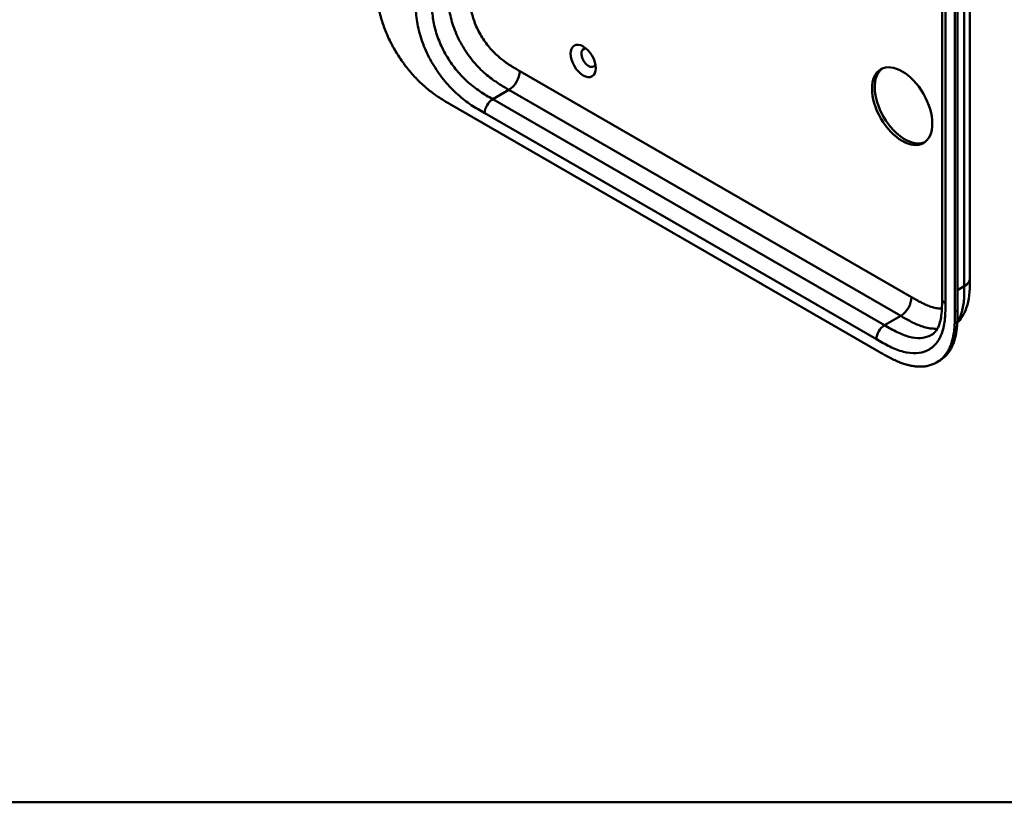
# Model space of a CAD drawing. Header units: millimetres. Extents: x 20 to 833, y 20 to 574.
# Tile 1 of 20: x 123 to 226, y 20 to 102. Entities that reach past the tile are written whole.
import ezdxf

# ---------------------------------------------------------------- set-up
doc = ezdxf.new("R2010")
doc.units = ezdxf.units.MM
doc.header["$LTSCALE"] = 2
for name, color, linetype, lineweight in [('Sichtbare Kanten(DIN)', 7, 'Continuous', 50), ('Sichtbare tangentiale Kanten(DIN)', 7, 'Continuous', 50), ('Skizziergeometrie(DIN)', 7, 'Continuous', 50)]:
    doc.layers.add(name, color=color, linetype=linetype, lineweight=lineweight)

# ---------------------------------------------------------------- blocks, each defined once
blk = doc.blocks.new('Ränder Standardrahmen')
at = {"layer": 'Skizziergeometrie(DIN)', "flags": 128}
blk.add_lwpolyline([(10, 10), (10, 287), (410, 287), (410, 10), (10, 10)], dxfattribs=at)

msp = doc.modelspace()

# ---------------------------------------------------------------- linework, layer by layer
at = {"layer": 'Sichtbare Kanten(DIN)'}
for p, q in [((219.558, 72.725), (219.558, 134.593)), ((221.174, 134.016), (221.174, 71.495)), ((220.9, 71.337), (220.9, 133.858)), ((168.019, 93.119), (212.969, 67.168)), ((222.475, 74.847), (222.475, 74.847)), ((219.558, 72.725), (219.558, 72.725)), ((218.99, 66.049), (219.265, 66.207))]:
    msp.add_line(p, q, dxfattribs=at)
for centre, major_axis in [((182.009, 97.617), (-0.93, 1.611)), ((215.384, 92.881), (-2.23, 3.862))]:
    msp.add_ellipse(centre, major_axis=major_axis, ratio=0.5773503, dxfattribs=at)
for centre, major_axis, start_param, end_param in [((182.574, 97.943), (-0.53, 0.918), 5.8272815, 9.8806818), ((215.667, 93.044), (-2.23, 3.862), 0.0634602, 3.0781324)]:
    msp.add_ellipse(centre, major_axis=major_axis, ratio=0.5773503, start_param=start_param, end_param=end_param, dxfattribs=at)
for points, knots in [([(222.475, 136.715), (222.475, 125.829), (222.475, 114.942), (222.475, 94.32), (222.475, 84.583), (222.475, 74.847)], [0, 0, 0, 0, 10, 10, 18.9431405, 18.9431405, 18.9431405, 18.9431405]), ([(160.371, 106.283), (160.371, 106.102), (160.371, 105.737), (160.381, 105.269), (160.403, 104.791), (160.432, 104.399), (160.487, 103.897), (160.548, 103.486), (160.646, 102.961), (160.744, 102.532), (160.891, 101.989), (161.029, 101.548), (161.227, 100.993), (161.405, 100.547), (161.651, 99.99), (161.867, 99.546), (162.159, 98.997), (162.41, 98.564), (162.742, 98.034), (163.022, 97.62), (163.387, 97.118), (163.691, 96.731), (164.083, 96.267), (164.405, 95.913), (164.815, 95.493), (165.149, 95.176), (165.57, 94.803), (165.909, 94.525), (166.335, 94.2), (166.675, 93.959), (167.099, 93.677), (167.52, 93.413), (167.853, 93.216), (168.019, 93.119)], [0.02325842, 0.02325842, 0.02325842, 0.02325842, 0.06395557, 0.10465272, 0.12500129, 0.16569844, 0.18604701, 0.22674416, 0.24709273, 0.28778988, 0.30813845, 0.3488356, 0.36918417, 0.40988132, 0.43022989, 0.47092704, 0.49127561, 0.53197276, 0.55232133, 0.59301848, 0.61336705, 0.6540642, 0.67441277, 0.71510992, 0.73545849, 0.77615564, 0.79650421, 0.83720136, 0.85754993, 0.89824708, 0.91859565, 0.9592928, 0.99998994, 0.99998994, 0.99998994, 0.99998994]), ([(222.475, 74.847), (222.475, 73.944), (222.461, 72.968), (222.077, 71.619), (221.887, 71.182), (221.491, 70.579), (221.329, 70.379), (221.15, 70.196)], [0, 0, 0, 0, 0.8314943, 0.8314943, 1.2497137, 1.2497137, 1.4776959, 1.4776959, 1.4776959, 1.4776959]), ([(218.442, 68.931), (218.631, 69.04), (218.802, 69.192), (219.083, 69.589), (219.199, 69.82), (219.427, 70.506), (219.508, 71.028), (219.557, 71.957), (219.558, 72.337), (219.558, 72.725)], [0, 0, 0, 0, 0.4542191, 0.4542191, 0.8342826, 0.8342826, 1.3971655, 1.3971655, 1.7532148, 1.7532148, 1.7532148, 1.7532148]), ([(212.969, 67.168), (213.138, 67.07), (213.435, 66.899), (213.778, 66.709), (214.036, 66.571), (214.209, 66.483), (214.424, 66.376), (214.597, 66.294), (214.813, 66.196), (214.986, 66.123), (215.244, 66.019), (215.502, 65.926), (215.843, 65.82), (216.097, 65.754), (216.348, 65.701), (216.514, 65.672), (216.76, 65.637), (217.003, 65.616), (217.36, 65.608), (217.668, 65.627), (218.04, 65.684), (218.326, 65.757), (218.668, 65.881), (218.927, 66.007), (219.233, 66.197), (219.461, 66.376), (219.726, 66.631), (219.919, 66.861), (220.115, 67.147), (220.234, 67.353), (220.342, 67.569), (220.409, 67.719), (220.486, 67.913), (220.543, 68.074), (220.607, 68.28), (220.653, 68.45), (220.714, 68.711), (220.766, 68.979), (220.819, 69.349), (220.848, 69.632), (220.869, 69.92), (220.88, 70.114), (220.889, 70.358), (220.894, 70.553), (220.898, 70.798), (220.9, 71.043), (220.9, 71.239), (220.9, 71.337)], [0.00000945, 0.00000945, 0.00000945, 0.00000945, 0.04167564, 0.07292528, 0.08334182, 0.10417491, 0.11459146, 0.13542455, 0.1458411, 0.16667419, 0.17709074, 0.20834038, 0.22917347, 0.26042311, 0.27083965, 0.29167275, 0.30208929, 0.33333893, 0.35417202, 0.39583821, 0.4166713, 0.45833749, 0.47917058, 0.52083676, 0.54166985, 0.58333604, 0.60416913, 0.64583532, 0.66666841, 0.69791805, 0.70833459, 0.72916769, 0.73958423, 0.76041733, 0.77083387, 0.79166696, 0.80208351, 0.83333315, 0.85416624, 0.88541588, 0.89583243, 0.91666552, 0.92708206, 0.94791516, 0.9583317, 0.9791648, 0.99999789, 0.99999789, 0.99999789, 0.99999789]), ([(221.174, 71.495), (221.174, 71.397), (221.174, 71.202), (221.172, 70.957), (221.169, 70.712), (221.164, 70.516), (221.154, 70.272), (221.144, 70.079), (221.122, 69.791), (221.093, 69.507), (221.04, 69.138), (220.989, 68.869), (220.927, 68.608), (220.881, 68.439), (220.817, 68.232), (220.76, 68.072), (220.683, 67.878), (220.616, 67.728), (220.508, 67.511), (220.39, 67.305), (220.194, 67.019), (220, 66.79), (219.736, 66.534), (219.508, 66.356), (219.326, 66.243), (219.265, 66.207)], [-0.99999789, -0.99999789, -0.99999789, -0.99999789, -0.9791648, -0.9583317, -0.94791516, -0.92708206, -0.91666552, -0.89583243, -0.88541588, -0.85416624, -0.83333315, -0.80208351, -0.79166696, -0.77083387, -0.76041733, -0.73958423, -0.72916769, -0.70833459, -0.69791805, -0.66666841, -0.64583532, -0.60416913, -0.58333604, -0.54166985, -0.5212127, -0.5212127, -0.5212127, -0.5212127])]:
    msp.add_open_spline(points, degree=3, knots=knots, dxfattribs=at)
at = {"layer": 'Sichtbare tangentiale Kanten(DIN)'}
for p, q in [((219.91, 134.103), (219.91, 72.235)), ((175.373, 96.549), (216.363, 72.883)), ((174.241, 94.589), (172.544, 93.609)), ((174.241, 94.589), (215.232, 70.923)), ((172.544, 93.609), (213.535, 69.944)), ((212.686, 68.474), (171.696, 92.14)), ((221.174, 73.618), (221.89, 74.031)), ((220.9, 71.337), (221.174, 71.495)), ((215.232, 70.923), (213.535, 69.944))]:
    msp.add_line(p, q, dxfattribs=at)
for points, degree in [([(221.89, 74.031), (221.89, 104.965), (221.89, 135.899)], 2), ([(175.373, 96.549), (175.373, 95.827), (174.866, 94.95), (174.241, 94.589)], 3), ([(172.544, 93.609), (172.076, 93.339), (171.696, 92.681), (171.696, 92.14)], 3), ([(221.89, 74.031), (222.28, 74.256), (222.475, 74.552), (222.475, 74.847)], 3), ([(216.363, 72.883), (216.363, 72.161), (215.857, 71.284), (215.232, 70.923)], 3), ([(219.558, 72.725), (219.558, 72.547), (219.675, 72.37), (219.91, 72.235)], 3), ([(213.535, 69.944), (213.066, 69.673), (212.686, 69.015), (212.686, 68.474)], 3)]:
    msp.add_open_spline(points, degree=degree, dxfattribs=at)
for points, knots in [([(167.867, 105.221), (167.867, 105.026), (167.867, 104.822), (167.873, 104.391), (167.88, 104.163), (167.909, 103.684), (167.932, 103.433), (168.001, 102.911), (168.048, 102.639), (168.17, 102.077), (168.247, 101.786), (168.431, 101.197), (168.54, 100.899), (168.785, 100.305), (168.923, 100.009), (169.223, 99.43), (169.386, 99.146), (169.73, 98.597), (169.911, 98.332), (170.29, 97.824), (170.486, 97.581), (170.89, 97.121), (171.096, 96.903), (171.514, 96.497), (171.724, 96.308), (172.139, 95.962), (172.344, 95.803), (172.747, 95.511), (172.945, 95.376), (173.332, 95.127), (173.521, 95.011), (173.888, 94.793), (174.065, 94.691), (174.241, 94.589)], [0.0000002, 0.0000002, 0.0000002, 0.0000002, 0.1831963, 0.1831963, 0.378667, 0.378667, 0.5871988, 0.5871988, 0.8091499, 0.8091499, 1.0441196, 1.0441196, 1.2905728, 1.2905728, 1.5455717, 1.5455717, 1.8048476, 1.8048476, 2.0633634, 2.0633634, 2.3162239, 2.3162239, 2.5595182, 2.5595182, 2.7907362, 2.7907362, 3.0087154, 3.0087154, 3.2133189, 3.2133189, 3.4050615, 3.4050615, 3.5848282, 3.5848282, 3.5848282, 3.5848282]), ([(170.129, 105.221), (170.129, 105.144), (170.129, 105.067), (170.129, 104.991), (170.13, 104.943), (170.13, 104.896), (170.13, 104.849), (170.13, 104.826), (170.13, 104.802), (170.131, 104.779), (170.131, 104.731), (170.132, 104.684), (170.132, 104.637), (170.133, 104.612), (170.133, 104.587), (170.134, 104.561), (170.134, 104.536), (170.135, 104.511), (170.135, 104.486), (170.136, 104.435), (170.138, 104.385), (170.14, 104.332), (170.143, 104.229), (170.148, 104.131), (170.154, 104.028), (170.154, 104.025), (170.154, 104.023), (170.155, 104.02), (170.167, 103.811), (170.186, 103.608), (170.213, 103.4), (170.214, 103.397), (170.214, 103.394), (170.215, 103.39), (170.242, 103.18), (170.279, 102.968), (170.326, 102.752), (170.326, 102.75), (170.326, 102.749), (170.327, 102.747), (170.375, 102.527), (170.434, 102.303), (170.504, 102.08), (170.574, 101.855), (170.657, 101.626), (170.75, 101.401), (170.844, 101.174), (170.95, 100.947), (171.064, 100.726), (171.179, 100.505), (171.304, 100.285), (171.437, 100.073), (171.569, 99.862), (171.71, 99.656), (171.858, 99.458), (172.005, 99.261), (172.159, 99.07), (172.317, 98.89), (172.475, 98.71), (172.639, 98.537), (172.805, 98.375), (172.806, 98.375), (172.807, 98.374), (172.808, 98.373), (172.972, 98.213), (173.141, 98.062), (173.31, 97.92), (173.312, 97.919), (173.313, 97.917), (173.315, 97.916), (173.481, 97.777), (173.649, 97.647), (173.819, 97.524), (173.821, 97.522), (173.824, 97.52), (173.827, 97.518), (173.994, 97.397), (174.161, 97.284), (174.335, 97.171), (174.337, 97.17), (174.339, 97.169), (174.342, 97.167), (174.428, 97.112), (174.511, 97.059), (174.596, 97.007), (174.684, 96.953), (174.771, 96.9), (174.858, 96.849), (175.03, 96.746), (175.202, 96.648), (175.373, 96.549)], [0, 0, 0, 0, 0.0706021, 0.0706021, 0.0706021, 0.1137345, 0.1137345, 0.1137345, 0.1353008, 0.1353008, 0.1353008, 0.1784332, 0.1784332, 0.1784332, 0.2012935, 0.2012935, 0.2012935, 0.2241537, 0.2241537, 0.2241537, 0.2698741, 0.2698741, 0.2698741, 0.3591194, 0.3591194, 0.3591194, 0.3613149, 0.3613149, 0.3613149, 0.5416681, 0.5416681, 0.5416681, 0.544386, 0.544386, 0.544386, 0.7261845, 0.7261845, 0.7261845, 0.7275109, 0.7275109, 0.7275109, 0.9125996, 0.9125996, 0.9125996, 1.0994646, 1.0994646, 1.0994646, 1.2874424, 1.2874424, 1.2874424, 1.4758528, 1.4758528, 1.4758528, 1.6636517, 1.6636517, 1.6636517, 1.8511233, 1.8511233, 1.8511233, 2.0385317, 2.0385317, 2.0385317, 2.0396163, 2.0396163, 2.0396163, 2.2247423, 2.2247423, 2.2247423, 2.2263922, 2.2263922, 2.2263922, 2.408543, 2.408543, 2.408543, 2.4113526, 2.4113526, 2.4113526, 2.5914161, 2.5914161, 2.5914161, 2.5935787, 2.5935787, 2.5935787, 2.6828378, 2.6828378, 2.6828378, 2.7746209, 2.7746209, 2.7746209, 2.9561272, 2.9561272, 2.9561272, 2.9561272]), ([(171.696, 92.14), (171.468, 92.271), (171.002, 92.54), (170.288, 92.99), (169.575, 93.502), (168.637, 94.28), (167.512, 95.443), (166.326, 97.098), (165.383, 98.927), (164.863, 100.491), (164.618, 101.706), (164.513, 102.591), (164.473, 103.442), (164.472, 103.98), (164.472, 104.241)], [0, 0, 0, 0, 0.2435028, 0.4870041, 0.7305055, 0.9740068, 1.4610095, 1.9480122, 2.4350149, 2.9220176, 3.1655189, 3.4090202, 3.6525216, 3.8960229, 3.8960229, 3.8960229, 3.8960229]), ([(166.17, 104.241), (166.17, 103.98), (166.17, 103.463), (166.207, 102.688), (166.3, 101.91), (166.512, 100.864), (166.953, 99.539), (167.753, 97.985), (168.767, 96.569), (169.738, 95.563), (170.563, 94.879), (171.204, 94.419), (171.865, 94.002), (172.317, 93.741), (172.544, 93.609)], [0, 0, 0, 0, 0.2435013, 0.4870027, 0.730504, 0.9740054, 1.4610081, 1.9480107, 2.4350134, 2.9220161, 3.1655175, 3.4090188, 3.6525201, 3.8960223, 3.8960223, 3.8960223, 3.8960223]), ([(221.156, 70.326), (221.237, 70.442), (221.31, 70.567), (221.377, 70.698), (221.474, 70.892), (221.557, 71.102), (221.623, 71.322), (221.69, 71.542), (221.74, 71.77), (221.779, 72.006), (221.816, 72.234), (221.841, 72.47), (221.858, 72.714), (221.874, 72.939), (221.882, 73.171), (221.886, 73.404), (221.89, 73.614), (221.89, 73.826), (221.89, 74.031)], [2.3957545, 2.3957545, 2.3957545, 2.3957545, 2.5682979, 2.5682979, 2.5682979, 2.8218991, 2.8218991, 2.8218991, 3.0746122, 3.0746122, 3.0746122, 3.3175525, 3.3175525, 3.3175525, 3.5408138, 3.5408138, 3.5408138, 3.7412926, 3.7412926, 3.7412926, 3.7412926]), ([(219.91, 72.235), (219.91, 71.973), (219.909, 71.436), (219.87, 70.631), (219.764, 69.868), (219.519, 68.935), (218.999, 67.972), (218.056, 67.232), (216.871, 66.946), (215.745, 67.081), (214.807, 67.387), (214.094, 67.699), (213.38, 68.074), (212.914, 68.342), (212.686, 68.474)], [18.388359, 18.388359, 18.388359, 18.388359, 18.6318621, 18.8753634, 19.1188646, 19.3623659, 19.8493685, 20.336371, 20.8233735, 21.3103761, 21.5538774, 21.7973786, 22.0408799, 22.2843826, 22.2843826, 22.2843826, 22.2843826]), ([(216.363, 72.883), (216.41, 72.856), (216.456, 72.829), (216.502, 72.803), (216.627, 72.731), (216.753, 72.659), (216.878, 72.589), (216.921, 72.565), (216.964, 72.541), (217.007, 72.517), (217.029, 72.505), (217.05, 72.493), (217.072, 72.481), (217.093, 72.47), (217.115, 72.458), (217.137, 72.446), (217.225, 72.399), (217.308, 72.355), (217.395, 72.311), (217.397, 72.309), (217.399, 72.308), (217.401, 72.307), (217.575, 72.218), (217.742, 72.139), (217.909, 72.067), (217.912, 72.066), (217.915, 72.065), (217.917, 72.064), (218.087, 71.991), (218.255, 71.927), (218.421, 71.874), (218.423, 71.873), (218.424, 71.873), (218.426, 71.872), (218.595, 71.818), (218.764, 71.775), (218.928, 71.745), (218.929, 71.745), (218.93, 71.745), (218.931, 71.745), (219.097, 71.715), (219.261, 71.698), (219.419, 71.696), (219.461, 71.695), (219.502, 71.695), (219.543, 71.697)], [0, 0, 0, 0, 0.0490671, 0.0490671, 0.0490671, 0.1818725, 0.1818725, 0.1818725, 0.2275822, 0.2275822, 0.2275822, 0.2504376, 0.2504376, 0.2504376, 0.2732931, 0.2732931, 0.2732931, 0.3625526, 0.3625526, 0.3625526, 0.3647147, 0.3647147, 0.3647147, 0.5447737, 0.5447737, 0.5447737, 0.5475879, 0.5475879, 0.5475879, 0.7297386, 0.7297386, 0.7297386, 0.7313885, 0.7313885, 0.7313885, 0.9165146, 0.9165146, 0.9165146, 0.9175992, 0.9175992, 0.9175992, 1.1050076, 1.1050076, 1.1050076, 1.1542348, 1.1542348, 1.1542348, 1.1542348]), ([(215.232, 70.923), (215.408, 70.822), (215.585, 70.719), (215.952, 70.514), (216.141, 70.411), (216.528, 70.213), (216.726, 70.119), (217.129, 69.946), (217.334, 69.868), (217.75, 69.735), (217.96, 69.682), (218.377, 69.606), (218.584, 69.585), (218.88, 69.58), (218.976, 69.583), (219.07, 69.591)], [0, 0, 0, 0, 0.1797666, 0.1797666, 0.3715093, 0.3715093, 0.5761128, 0.5761128, 0.794092, 0.794092, 1.0253099, 1.0253099, 1.2686043, 1.2686043, 1.3893683, 1.3893683, 1.3893683, 1.3893683]), ([(213.535, 69.944), (213.763, 69.812), (214.214, 69.552), (214.875, 69.205), (215.516, 68.926), (216.341, 68.657), (217.312, 68.541), (218.046, 68.719), (218.393, 68.902), (218.442, 68.931)], [18.3883596, 18.3883596, 18.3883596, 18.3883596, 18.6318617, 18.875363, 19.1188643, 19.3623656, 19.8493681, 20.3363707, 20.4193026, 20.4193026, 20.4193026, 20.4193026])]:
    msp.add_open_spline(points, degree=3, knots=knots, dxfattribs=at)

# ---------------------------------------------------------------- block references
at = {"xscale": 2, "yscale": 2, "zscale": 2}
msp.add_blockref('Ränder Standardrahmen', (0, 0), dxfattribs=at)

doc.saveas('drawing.dxf')
